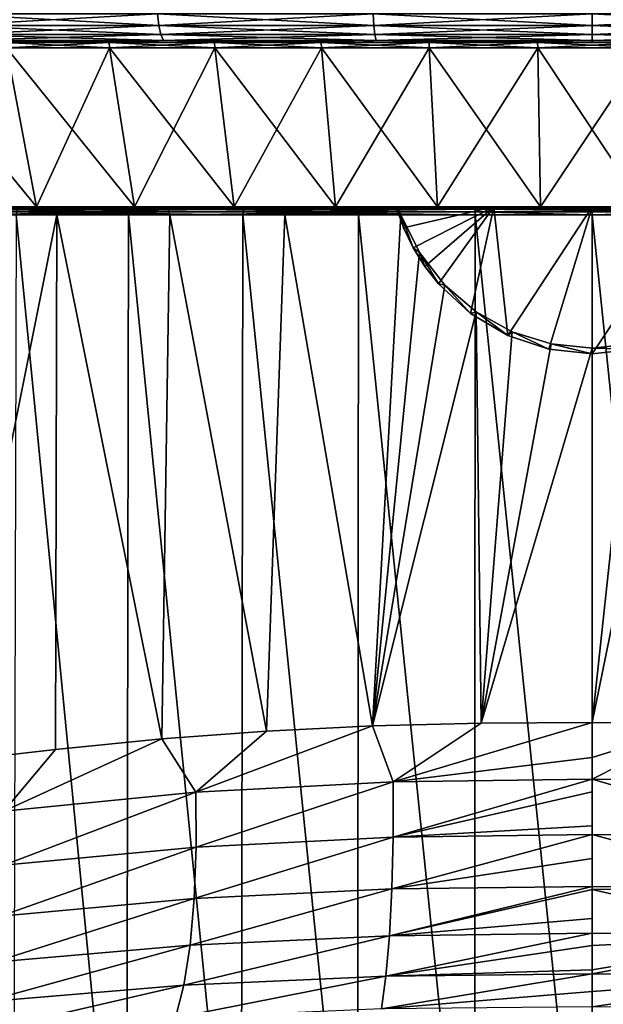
# Model space of a CAD drawing. Header units: metres. Extents: x -136 to 36, y -213 to -20.
# Tile 73 of 104: x -7 to 0, y -67 to -55. Entities that reach past the tile are written whole.
import ezdxf

# ---------------------------------------------------------------- set-up
doc = ezdxf.new("R2010")
doc.units = ezdxf.units.M
doc.layers.add('solid_11_382_033_XXX', color=7, linetype='CONTINUOUS')

msp = doc.modelspace()

# ---------------------------------------------------------------- linework, layer by layer
at = {"layer": 'solid_11_382_033_XXX'}
for points in [[(-7.858143, -55.15406, -21.590071), (-5.298555, -55.15406, -22.356361), (-7.833867, -55.29364, -21.523371)], [(-7.858143, -55.15406, 21.590071), (-7.833867, -55.29364, 21.523371), (-5.282186, -55.29364, 22.287294)], [(-5.298555, -55.15406, 22.356361), (-7.858143, -55.15406, 21.590071), (-5.282186, -55.29364, 22.287294)], [(-5.298555, -55.15406, -22.356361), (-5.282186, -55.29364, -22.287294), (-7.833867, -55.29364, -21.523371)], [(-5.298555, -55.15406, -22.356361), (-2.667313, -55.15406, -22.82032), (-5.282186, -55.29364, -22.287294)], [(-5.298555, -55.15406, 22.356361), (-5.282186, -55.29364, 22.287294), (-2.659073, -55.29364, 22.749819)], [(-2.667313, -55.15406, 22.82032), (-5.298555, -55.15406, 22.356361), (-2.659073, -55.29364, 22.749819)], [(-2.667313, -55.15406, -22.82032), (-2.659073, -55.29364, -22.749819), (-5.282186, -55.29364, -22.287294)], [(-2.667313, -55.15406, -22.82032), (0, -55.15406, -22.975674), (-2.659073, -55.29364, -22.749819)], [(-2.667313, -55.15406, 22.82032), (-2.659073, -55.29364, 22.749819), (0, -55.29364, 22.904694)], [(0, -55.15406, 22.975674), (-2.667313, -55.15406, 22.82032), (0, -55.29364, 22.904694)], [(0, -55.15406, -22.975674), (0, -55.29364, -22.904694), (-2.659073, -55.29364, -22.749819)], [(2.667313, -55.15406, -22.82032), (0, -55.29364, -22.904694), (0, -55.15406, -22.975674)], [(2.667313, -55.15406, -22.82032), (2.659073, -55.29364, -22.749819), (0, -55.29364, -22.904694)], [(2.659073, -55.29364, 22.749819), (0, -55.15406, 22.975674), (0, -55.29364, 22.904694)], [(2.667313, -55.15406, 22.82032), (0, -55.15406, 22.975674), (2.659073, -55.29364, 22.749819)], [(-7.833867, -55.29364, -21.523371), (-5.282186, -55.29364, -22.287294), (-7.796014, -55.404415, -21.419373)], [(-7.833867, -55.29364, 21.523371), (-7.796014, -55.404415, 21.419373), (-5.256663, -55.404415, 22.179604)], [(-5.282186, -55.29364, 22.287294), (-7.833867, -55.29364, 21.523371), (-5.256663, -55.404415, 22.179604)], [(-5.282186, -55.29364, -22.287294), (-5.256663, -55.404415, -22.179604), (-7.796014, -55.404415, -21.419373)], [(-5.282186, -55.29364, -22.287294), (-2.659073, -55.29364, -22.749819), (-5.256663, -55.404415, -22.179604)], [(-5.282186, -55.29364, 22.287294), (-5.256663, -55.404415, 22.179604), (-2.646224, -55.404415, 22.639894)], [(-2.659073, -55.29364, 22.749819), (-5.282186, -55.29364, 22.287294), (-2.646224, -55.404415, 22.639894)], [(-2.659073, -55.29364, -22.749819), (-2.646224, -55.404415, -22.639894), (-5.256663, -55.404415, -22.179604)], [(-2.659073, -55.29364, -22.749819), (0, -55.29364, -22.904694), (-2.646224, -55.404415, -22.639894)], [(-2.659073, -55.29364, 22.749819), (-2.646224, -55.404415, 22.639894), (0, -55.404415, 22.79402)], [(0, -55.29364, 22.904694), (-2.659073, -55.29364, 22.749819), (0, -55.404415, 22.79402)], [(0, -55.29364, -22.904694), (0, -55.404415, -22.79402), (-2.646224, -55.404415, -22.639894)], [(2.659073, -55.29364, -22.749819), (0, -55.404415, -22.79402), (0, -55.29364, -22.904694)], [(2.659073, -55.29364, -22.749819), (2.646224, -55.404415, -22.639894), (0, -55.404415, -22.79402)], [(2.646224, -55.404415, 22.639894), (0, -55.29364, 22.904694), (0, -55.404415, 22.79402)], [(2.659073, -55.29364, 22.749819), (0, -55.29364, 22.904694), (2.646224, -55.404415, 22.639894)], [(-7.796014, -55.404415, -21.419373), (-5.256663, -55.404415, -22.179604), (-7.748298, -55.475529, -21.288275)], [(-7.796014, -55.404415, 21.419373), (-7.748298, -55.475529, 21.288275), (-5.224489, -55.475529, 22.043854)], [(-5.256663, -55.404415, 22.179604), (-7.796014, -55.404415, 21.419373), (-5.224489, -55.475529, 22.043854)], [(-5.256663, -55.404415, -22.179604), (-5.224489, -55.475529, -22.043854), (-7.748298, -55.475529, -21.288275)], [(-5.256663, -55.404415, -22.179604), (-2.646224, -55.404415, -22.639894), (-5.224489, -55.475529, -22.043854)], [(-5.256663, -55.404415, 22.179604), (-5.224489, -55.475529, 22.043854), (-2.630028, -55.475529, 22.501328)], [(-2.646224, -55.404415, 22.639894), (-5.256663, -55.404415, 22.179604), (-2.630028, -55.475529, 22.501328)], [(-2.646224, -55.404415, -22.639894), (-2.630028, -55.475529, -22.501328), (-5.224489, -55.475529, -22.043854)], [(-2.646224, -55.404415, -22.639894), (0, -55.404415, -22.79402), (-2.630028, -55.475529, -22.501328)], [(-2.646224, -55.404415, 22.639894), (-2.630028, -55.475529, 22.501328), (0, -55.475529, 22.654509)], [(0, -55.404415, 22.79402), (-2.646224, -55.404415, 22.639894), (0, -55.475529, 22.654509)], [(0, -55.404415, -22.79402), (0, -55.475529, -22.654509), (-2.630028, -55.475529, -22.501328)], [(2.646224, -55.404415, -22.639894), (0, -55.475529, -22.654509), (0, -55.404415, -22.79402)], [(2.646224, -55.404415, -22.639894), (2.630028, -55.475529, -22.501328), (0, -55.475529, -22.654509)], [(2.630028, -55.475529, 22.501328), (0, -55.404415, 22.79402), (0, -55.475529, 22.654509)], [(2.646224, -55.404415, 22.639894), (0, -55.404415, 22.79402), (2.630028, -55.475529, 22.501328)], [(-7.748298, -55.475529, -21.288275), (-6.952848, -55.5, -21.398783), (-8.282773, -55.5, -20.919983)], [(-7.748298, -55.475529, 21.288275), (-8.282773, -55.5, 20.919983), (-6.952848, -55.5, 21.398783)], [(-7.146596, -55.5, -19.419609), (-8.282773, -55.5, -20.919983), (-6.952848, -55.5, -21.398783)], [(-7.146595, -55.5, 19.419607), (-6.952848, -55.5, 21.398783), (-8.282773, -55.5, 20.919983)], [(-7.748298, -55.475529, -21.288275), (-5.224489, -55.475529, -22.043854), (-6.952848, -55.5, -21.398783)], [(-7.748298, -55.475529, 21.288275), (-6.952848, -55.5, 21.398783), (-5.595489, -55.5, 21.793129)], [(-5.224489, -55.475529, 22.043854), (-7.748298, -55.475529, 21.288275), (-5.595489, -55.5, 21.793129)], [(-5.887693, -55.5, -19.837595), (-7.146596, -55.5, -19.419609), (-6.952848, -55.5, -21.398783)], [(-7.138559, -55.566582, -19.397772), (-7.146596, -55.5, -19.419609), (-5.887693, -55.5, -19.837595)], [(-7.146595, -55.5, 19.419607), (-5.887694, -55.5, 19.837591), (-6.952848, -55.5, 21.398783)], [(-5.881073, -55.566582, 19.815283), (-5.887694, -55.5, 19.837591), (-7.146595, -55.5, 19.419607)], [(-5.881073, -55.566582, 19.815283), (-7.146595, -55.5, 19.419607), (-7.138559, -55.566582, 19.397768)], [(-7.138559, -55.566582, -19.397772), (-5.887693, -55.5, -19.837595), (-5.881073, -55.566582, -19.815287)], [(-5.224489, -55.475529, -22.043854), (-5.595489, -55.5, -21.793129), (-6.952848, -55.5, -21.398783)], [(-5.887693, -55.5, -19.837595), (-6.952848, -55.5, -21.398783), (-5.595489, -55.5, -21.793129)], [(-5.887694, -55.5, 19.837591), (-5.595489, -55.5, 21.793129), (-6.952848, -55.5, 21.398783)], [(-5.887694, -55.5, 19.837591), (-4.604599, -55.5, 20.174059), (-5.595489, -55.5, 21.793129)], [(-4.59942, -55.566582, 20.151371), (-4.604599, -55.5, 20.174059), (-5.887694, -55.5, 19.837591)], [(-4.59942, -55.566582, 20.151371), (-5.887694, -55.5, 19.837591), (-5.881073, -55.566582, 19.815283)], [(-4.604598, -55.5, -20.174063), (-5.887693, -55.5, -19.837595), (-5.595489, -55.5, -21.793129)], [(-5.881073, -55.566582, -19.815287), (-5.887693, -55.5, -19.837595), (-4.604598, -55.5, -20.174063)], [(-5.881073, -55.566582, -19.815287), (-4.604598, -55.5, -20.174063), (-4.59942, -55.566582, -20.151375)], [(-5.224489, -55.475529, -22.043854), (-4.216041, -55.5, -22.101471), (-5.595489, -55.5, -21.793129)], [(-5.224489, -55.475529, 22.043854), (-5.595489, -55.5, 21.793129), (-4.216041, -55.5, 22.101471)], [(-4.604598, -55.5, -20.174063), (-5.595489, -55.5, -21.793129), (-4.216041, -55.5, -22.101471)], [(-4.604599, -55.5, 20.174059), (-4.216041, -55.5, 22.101471), (-5.595489, -55.5, 21.793129)], [(-5.224489, -55.475529, -22.043854), (-2.630028, -55.475529, -22.501328), (-4.216041, -55.5, -22.101471)], [(-5.224489, -55.475529, 22.043854), (-4.216041, -55.5, 22.101471), (-2.819959, -55.5, 22.322586)], [(-2.630028, -55.475529, 22.501328), (-5.224489, -55.475529, 22.043854), (-2.819959, -55.5, 22.322586)], [(-4.604599, -55.5, 20.174059), (-3.30258, -55.5, 20.427626), (-4.216041, -55.5, 22.101471)], [(-3.298867, -55.566582, 20.404654), (-3.30258, -55.5, 20.427626), (-4.604599, -55.5, 20.174059)], [(-3.298867, -55.566582, 20.404654), (-4.604599, -55.5, 20.174059), (-4.59942, -55.566582, 20.151371)], [(-3.302579, -55.5, -20.427629), (-4.604598, -55.5, -20.174063), (-4.216041, -55.5, -22.101471)], [(-4.59942, -55.566582, -20.151375), (-4.604598, -55.5, -20.174063), (-3.302579, -55.5, -20.427629)], [(-4.59942, -55.566582, -20.151375), (-3.302579, -55.5, -20.427629), (-3.298867, -55.566582, -20.404657)], [(-2.630028, -55.475529, -22.501328), (-2.819959, -55.5, -22.322586), (-4.216041, -55.5, -22.101471)], [(-3.302579, -55.5, -20.427629), (-4.216041, -55.5, -22.101471), (-2.819959, -55.5, -22.322586)], [(-3.30258, -55.5, 20.427626), (-2.819959, -55.5, 22.322586), (-4.216041, -55.5, 22.101471)], [(-3.30258, -55.5, 20.427626), (-1.986993, -55.5, 20.597252), (-2.819959, -55.5, 22.322586)], [(-1.984758, -55.566582, 20.574089), (-1.986993, -55.5, 20.597252), (-3.30258, -55.5, 20.427626)], [(-1.984758, -55.566582, 20.574089), (-3.30258, -55.5, 20.427626), (-3.298867, -55.566582, 20.404654)], [(-1.986991, -55.5, -20.597256), (-3.302579, -55.5, -20.427629), (-2.819959, -55.5, -22.322586)], [(-3.298867, -55.566582, -20.404657), (-3.302579, -55.5, -20.427629), (-1.986991, -55.5, -20.597256)], [(-3.298867, -55.566582, -20.404657), (-1.986991, -55.5, -20.597256), (-1.984758, -55.566582, -20.574093)], [(-2.630028, -55.475529, -22.501328), (-1.412744, -55.5, -22.455605), (-2.819959, -55.5, -22.322586)], [(-2.630028, -55.475529, 22.501328), (-2.819959, -55.5, 22.322586), (-1.412744, -55.5, 22.455605)], [(-1.986991, -55.5, -20.597256), (-2.819959, -55.5, -22.322586), (-1.412744, -55.5, -22.455605)], [(-1.986993, -55.5, 20.597252), (-1.412744, -55.5, 22.455605), (-2.819959, -55.5, 22.322586)], [(-2.630028, -55.475529, -22.501328), (0, -55.475529, -22.654509), (-1.412744, -55.5, -22.455605)], [(-2.630028, -55.475529, 22.501328), (-1.412744, -55.5, 22.455605), (0, -55.5, 22.5)], [(0, -55.475529, 22.654509), (-2.630028, -55.475529, 22.501328), (0, -55.5, 22.5)], [(-1.986993, -55.5, 20.597252), (-0.66324, -55.5, 20.68224), (-1.412744, -55.5, 22.455605)], [(-0.662493, -55.566582, 20.658981), (-0.66324, -55.5, 20.68224), (-1.986993, -55.5, 20.597252)], [(-0.662493, -55.566582, 20.658981), (-1.986993, -55.5, 20.597252), (-1.984758, -55.566582, 20.574089)], [(-0.663239, -55.5, -20.682243), (-1.986991, -55.5, -20.597256), (-1.412744, -55.5, -22.455605)], [(-1.984758, -55.566582, -20.574093), (-1.986991, -55.5, -20.597256), (-0.663239, -55.5, -20.682243)], [(-1.984758, -55.566582, -20.574093), (-0.663239, -55.5, -20.682243), (-0.662493, -55.566582, -20.658985)], [(0, -55.475529, -22.654509), (0, -55.5, -22.5), (-1.412744, -55.5, -22.455605)], [(-0.663239, -55.5, -20.682243), (-1.412744, -55.5, -22.455605), (0, -55.5, -22.5)], [(-0.66324, -55.5, 20.68224), (0, -55.5, 22.5), (-1.412744, -55.5, 22.455605)], [(-0.66324, -55.5, 20.68224), (0.663239, -55.5, 20.68224), (0, -55.5, 22.5)], [(0.662493, -55.566582, 20.658981), (0.663239, -55.5, 20.68224), (-0.66324, -55.5, 20.68224)], [(0.662493, -55.566582, 20.658981), (-0.66324, -55.5, 20.68224), (-0.662493, -55.566582, 20.658981)], [(0.66324, -55.5, -20.682243), (-0.663239, -55.5, -20.682243), (0, -55.5, -22.5)], [(-0.662493, -55.566582, -20.658985), (-0.663239, -55.5, -20.682243), (0.66324, -55.5, -20.682243)], [(-0.662493, -55.566582, -20.658985), (0.66324, -55.5, -20.682243), (0.662493, -55.566582, -20.658985)], [(2.630028, -55.475529, -22.501328), (1.412744, -55.5, -22.455605), (0, -55.5, -22.5)], [(2.630028, -55.475529, -22.501328), (0, -55.5, -22.5), (0, -55.475529, -22.654509)], [(0, -55.475529, 22.654509), (0, -55.5, 22.5), (1.412744, -55.5, 22.455605)], [(2.630028, -55.475529, 22.501328), (0, -55.475529, 22.654509), (1.412744, -55.5, 22.455605)], [(0.66324, -55.5, -20.682243), (0, -55.5, -22.5), (1.412744, -55.5, -22.455605)], [(0.663239, -55.5, 20.68224), (1.412744, -55.5, 22.455605), (0, -55.5, 22.5)], [(-6.77137, -57.50309, 18.400002), (-7.138559, -55.566582, 19.397768), (-8.366712, -55.566582, 18.900545)], [(-7.936351, -57.50309, 17.928352), (-6.77137, -57.50309, 18.400002), (-8.366712, -55.566582, 18.900545)], [(-6.771372, -57.50309, -18.400003), (-7.93635, -57.50309, -17.928356), (-7.138559, -55.566582, -19.397772)], [(-6.771372, -57.50309, -18.400003), (-7.138559, -55.566582, -19.397772), (-5.881073, -55.566582, -19.815287)], [(-5.578567, -57.50309, 18.79604), (-5.881073, -55.566582, 19.815283), (-7.138559, -55.566582, 19.397768)], [(-6.77137, -57.50309, 18.400002), (-5.578567, -57.50309, 18.79604), (-7.138559, -55.566582, 19.397768)], [(-5.578566, -57.50309, -18.796041), (-6.771372, -57.50309, -18.400003), (-5.881073, -55.566582, -19.815287)], [(-5.578566, -57.50309, -18.796041), (-5.881073, -55.566582, -19.815287), (-4.59942, -55.566582, -20.151375)], [(-4.362839, -57.50309, 19.11484), (-4.59942, -55.566582, 20.151371), (-5.881073, -55.566582, 19.815283)], [(-5.578567, -57.50309, 18.79604), (-4.362839, -57.50309, 19.11484), (-5.881073, -55.566582, 19.815283)], [(-4.362838, -57.50309, -19.114843), (-5.578566, -57.50309, -18.796041), (-4.59942, -55.566582, -20.151375)], [(-4.362838, -57.50309, -19.114843), (-4.59942, -55.566582, -20.151375), (-3.298867, -55.566582, -20.404657)], [(-3.129181, -57.50309, 19.355095), (-3.298867, -55.566582, 20.404654), (-4.59942, -55.566582, 20.151371)], [(-4.362839, -57.50309, 19.11484), (-3.129181, -57.50309, 19.355095), (-4.59942, -55.566582, 20.151371)], [(-3.129181, -57.50309, -19.355099), (-4.362838, -57.50309, -19.114843), (-3.298867, -55.566582, -20.404657)], [(-3.129181, -57.50309, -19.355099), (-3.298867, -55.566582, -20.404657), (-1.984758, -55.566582, -20.574093)], [(-1.882668, -57.50309, 19.515816), (-1.984758, -55.566582, 20.574089), (-3.298867, -55.566582, 20.404654)], [(-3.129181, -57.50309, 19.355095), (-1.882668, -57.50309, 19.515816), (-3.298867, -55.566582, 20.404654)], [(-1.882667, -57.50309, -19.515818), (-3.129181, -57.50309, -19.355099), (-1.984758, -55.566582, -20.574093)], [(-1.882667, -57.50309, -19.515818), (-1.984758, -55.566582, -20.574093), (-0.662493, -55.566582, -20.658985)], [(-0.628417, -57.50309, 19.59634), (-0.662493, -55.566582, 20.658981), (-1.984758, -55.566582, 20.574089)], [(-1.882668, -57.50309, 19.515816), (-0.628417, -57.50309, 19.59634), (-1.984758, -55.566582, 20.574089)], [(-0.628416, -57.50309, -19.596344), (-1.882667, -57.50309, -19.515818), (-0.662493, -55.566582, -20.658985)], [(-0.628416, -57.50309, -19.596344), (-0.662493, -55.566582, -20.658985), (0.662493, -55.566582, -20.658985)], [(0.628416, -57.50309, 19.59634), (0.662493, -55.566582, 20.658981), (-0.662493, -55.566582, 20.658981)], [(-0.628417, -57.50309, 19.59634), (0.628416, -57.50309, 19.59634), (-0.662493, -55.566582, 20.658981)], [(0.628417, -57.50309, -19.596344), (-0.628416, -57.50309, -19.596344), (0.662493, -55.566582, -20.658985)], [(-6.985097, -57.50309, 21.840586), (-6.77137, -57.50309, 18.400002), (-7.936351, -57.50309, 17.928352)], [(-7.893227, -57.50309, -21.464766), (-7.93635, -57.50309, -17.928356), (-6.771372, -57.50309, -18.400003)], [(-7.897924, -57.5107, -21.503805), (-7.893227, -57.50309, -21.464766), (-5.174163, -57.50309, -22.275894)], [(-5.173606, -57.5107, -22.315306), (-7.897924, -57.5107, -21.503805), (-5.174163, -57.50309, -22.275894)], [(-7.897391, -57.532406, -21.538582), (-7.897924, -57.5107, -21.503805), (-5.173606, -57.5107, -22.315306)], [(-5.168236, -57.532406, -22.349874), (-7.897391, -57.532406, -21.538582), (-5.173606, -57.5107, -22.315306)], [(-5.168236, -57.532406, -22.349874), (-7.891312, -57.564892, -21.56389), (-7.897391, -57.532406, -21.538582)], [(-7.893227, -57.50309, -21.464766), (-6.771372, -57.50309, -18.400003), (-5.578566, -57.50309, -18.796041)], [(-5.174163, -57.50309, -22.275894), (-7.893227, -57.50309, -21.464766), (-5.578566, -57.50309, -18.796041)], [(-5.168236, -57.532406, -22.349874), (-5.158448, -57.564892, -22.37438), (-7.891312, -57.564892, -21.56389)], [(-7.891312, -57.564892, -21.56389), (-5.158448, -57.564892, -22.37438), (-7.880388, -57.603088, -21.575949)], [(-5.158448, -57.564892, -22.37438), (-6.525495, -57.603088, -22.022976), (-7.880388, -57.603088, -21.575949)], [(-7.017092, -57.564892, 21.92738), (-7.02093, -57.603088, 21.934113), (-5.64944, -57.603088, 22.327284)], [(-7.008953, -57.532406, 21.907223), (-7.017092, -57.564892, 21.92738), (-4.253866, -57.564892, 22.627392)], [(-7.017092, -57.564892, 21.92738), (-5.64944, -57.603088, 22.327284), (-4.256212, -57.603088, 22.634665)], [(-4.253866, -57.564892, 22.627392), (-7.017092, -57.564892, 21.92738), (-4.256212, -57.603088, 22.634665)], [(-7.008953, -57.532406, 21.907223), (-4.248912, -57.532406, 22.606264), (-6.997727, -57.5107, 21.876722)], [(-7.008953, -57.532406, 21.907223), (-4.253866, -57.564892, 22.627392), (-4.248912, -57.532406, 22.606264)], [(-6.997727, -57.5107, 21.876722), (-4.24209, -57.5107, 22.574509), (-6.985097, -57.50309, 21.840586)], [(-4.248912, -57.532406, 22.606264), (-4.24209, -57.5107, 22.574509), (-6.997727, -57.5107, 21.876722)], [(-6.985097, -57.50309, 21.840586), (-4.234422, -57.50309, 22.53701), (-6.77137, -57.50309, 18.400002)], [(-4.24209, -57.5107, 22.574509), (-4.234422, -57.50309, 22.53701), (-6.985097, -57.50309, 21.840586)], [(-4.234422, -57.50309, 22.53701), (-5.578567, -57.50309, 18.79604), (-6.77137, -57.50309, 18.400002)], [(-5.158448, -57.564892, -22.37438), (-5.145493, -57.603088, -22.385138), (-6.525495, -57.603088, -22.022976)], [(-4.234422, -57.50309, 22.53701), (-4.362839, -57.50309, 19.11484), (-5.578567, -57.50309, 18.79604)], [(-5.174163, -57.50309, -22.275894), (-5.578566, -57.50309, -18.796041), (-4.362838, -57.50309, -19.114843)], [(-5.174163, -57.50309, -22.275894), (-4.362838, -57.50309, -19.114843), (-3.129181, -57.50309, -19.355099)], [(-5.174163, -57.50309, -22.275894), (-3.129181, -57.50309, -19.355099), (-2.389149, -57.50309, -22.580832)], [(-5.174163, -57.50309, -22.275894), (-2.389149, -57.50309, -22.580832), (-2.382498, -57.50309, -22.662931)], [(-5.174163, -57.50309, -22.275894), (-2.382498, -57.50309, -22.662931), (-2.37568, -57.50309, -22.744532)], [(-5.173606, -57.5107, -22.315306), (-5.174163, -57.50309, -22.275894), (-2.37568, -57.50309, -22.744532)], [(-5.173606, -57.5107, -22.315306), (-2.37568, -57.50309, -22.744532), (-2.37013, -57.51025, -22.782467)], [(-5.173606, -57.5107, -22.315306), (-2.37013, -57.51025, -22.782467), (-2.369888, -57.510696, -22.783594)], [(-5.168236, -57.532406, -22.349874), (-5.173606, -57.5107, -22.315306), (-2.369888, -57.510696, -22.783594)], [(-5.168236, -57.532406, -22.349874), (-2.369888, -57.510696, -22.783594), (-2.360121, -57.531448, -22.816288)], [(-5.168236, -57.532406, -22.349874), (-2.360121, -57.531448, -22.816288), (-2.359708, -57.532398, -22.817301)], [(-5.168236, -57.532406, -22.349874), (-2.359708, -57.532398, -22.817301), (-5.158448, -57.564892, -22.37438)], [(-5.158448, -57.564892, -22.37438), (-2.359708, -57.532398, -22.817301), (-2.346565, -57.564209, -22.840166)], [(-5.158448, -57.564892, -22.37438), (-2.346565, -57.564209, -22.840166), (-2.34629, -57.564896, -22.840483)], [(-5.158448, -57.564892, -22.37438), (-2.34629, -57.564896, -22.840483), (-5.145493, -57.603088, -22.385138)], [(-2.34629, -57.564896, -22.840483), (-3.74569, -57.603088, -22.661039), (-5.145493, -57.603088, -22.385138)], [(-4.234422, -57.50309, 22.53701), (-3.129181, -57.50309, 19.355095), (-4.362839, -57.50309, 19.11484)], [(-4.253866, -57.564892, 22.627392), (-4.256212, -57.603088, 22.634665), (-2.846606, -57.603088, 22.855072)], [(-4.248912, -57.532406, 22.606264), (-4.253866, -57.564892, 22.627392), (-1.425258, -57.564892, 22.980108)], [(-4.253866, -57.564892, 22.627392), (-2.846606, -57.603088, 22.855072), (-1.426047, -57.603088, 22.987656)], [(-1.425258, -57.564892, 22.980108), (-4.253866, -57.564892, 22.627392), (-1.426047, -57.603088, 22.987656)], [(-4.248912, -57.532406, 22.606264), (-1.423594, -57.532406, 22.95849), (-4.24209, -57.5107, 22.574509)], [(-4.248912, -57.532406, 22.606264), (-1.425258, -57.564892, 22.980108), (-1.423594, -57.532406, 22.95849)], [(-4.24209, -57.5107, 22.574509), (-1.421306, -57.5107, 22.9261), (-4.234422, -57.50309, 22.53701)], [(-1.423594, -57.532406, 22.95849), (-1.421306, -57.5107, 22.9261), (-4.24209, -57.5107, 22.574509)], [(-4.234422, -57.50309, 22.53701), (-1.418735, -57.50309, 22.887918), (-3.129181, -57.50309, 19.355095)], [(-1.421306, -57.5107, 22.9261), (-1.418735, -57.50309, 22.887918), (-4.234422, -57.50309, 22.53701)], [(-2.34629, -57.564896, -22.840483), (-2.331475, -57.603088, -22.849619), (-3.74569, -57.603088, -22.661039)], [(-2.389149, -57.50309, -22.580832), (-3.129181, -57.50309, -19.355099), (-1.882667, -57.50309, -19.515818)], [(-1.418735, -57.50309, 22.887918), (-1.882668, -57.50309, 19.515816), (-3.129181, -57.50309, 19.355095)], [(-1.19623, -57.50309, -22.675207), (-2.389149, -57.50309, -22.580832), (-1.882667, -57.50309, -19.515818)], [(-2.297093, -57.759777, -22.590368), (-2.382498, -57.50309, -22.662931), (-2.389149, -57.50309, -22.580832)], [(-1.19623, -57.50309, -22.675207), (-2.297093, -57.759777, -22.590368), (-2.389149, -57.50309, -22.580832)], [(-2.297093, -57.759777, -22.590368), (-2.37568, -57.50309, -22.744532), (-2.382498, -57.50309, -22.662931)], [(-2.297093, -57.759777, -22.590368), (-2.37013, -57.51025, -22.782467), (-2.37568, -57.50309, -22.744532)], [(-2.297093, -57.759777, -22.590368), (-2.369888, -57.510696, -22.783594), (-2.37013, -57.51025, -22.782467)], [(-2.297093, -57.759777, -22.590368), (-2.360121, -57.531448, -22.816288), (-2.369888, -57.510696, -22.783594)], [(-2.297093, -57.759777, -22.590368), (-2.359708, -57.532398, -22.817301), (-2.360121, -57.531448, -22.816288)], [(-2.297093, -57.759777, -22.590368), (-2.346565, -57.564209, -22.840166), (-2.359708, -57.532398, -22.817301)], [(-2.297093, -57.759777, -22.590368), (-2.34629, -57.564896, -22.840483), (-2.346565, -57.564209, -22.840166)], [(-2.297093, -57.759777, -22.590368), (-2.331475, -57.603088, -22.849619), (-2.34629, -57.564896, -22.840483)], [(-1.19623, -57.50309, -22.675207), (-2.179284, -58.00351, -22.602022), (-2.297093, -57.759777, -22.590368)], [(-1.19623, -57.50309, -22.675207), (-2.037183, -58.23193, -22.615253), (-2.179284, -58.00351, -22.602022)], [(-1.19623, -57.50309, -22.675207), (-1.872444, -58.442825, -22.629469), (-2.037183, -58.23193, -22.615253)], [(-1.418735, -57.50309, 22.887918), (-0.628417, -57.50309, 19.59634), (-1.882668, -57.50309, 19.515816)], [(-1.19623, -57.50309, -22.675207), (-1.882667, -57.50309, -19.515818), (-0.628416, -57.50309, -19.596344)], [(-1.19623, -57.50309, -22.675207), (-1.48262, -58.8041, -22.658308), (-1.872444, -58.442825, -22.629469)], [(-1.19623, -57.50309, -22.675207), (-1.02688, -59.0732, -22.683495), (-1.48262, -58.8041, -22.658308)], [(-1.425258, -57.564892, 22.980108), (-1.426047, -57.603088, 22.987656), (0, -57.603088, 23.031908)], [(-1.423594, -57.532406, 22.95849), (-1.425258, -57.564892, 22.980108), (1.425258, -57.564892, 22.980108)], [(1.425258, -57.564892, 22.980108), (-1.425258, -57.564892, 22.980108), (0, -57.603088, 23.031908)], [(-1.423594, -57.532406, 22.95849), (1.423594, -57.532406, 22.95849), (-1.421306, -57.5107, 22.9261)], [(-1.423594, -57.532406, 22.95849), (1.425258, -57.564892, 22.980108), (1.423594, -57.532406, 22.95849)], [(-1.421306, -57.5107, 22.9261), (1.421306, -57.5107, 22.9261), (-1.418735, -57.50309, 22.887918)], [(1.423594, -57.532406, 22.95849), (1.421306, -57.5107, 22.9261), (-1.421306, -57.5107, 22.9261)], [(-1.418735, -57.50309, 22.887918), (1.418735, -57.50309, 22.887918), (-0.628417, -57.50309, 19.59634)], [(1.421306, -57.5107, 22.9261), (1.418735, -57.50309, 22.887918), (-1.418735, -57.50309, 22.887918)], [(0, -57.50309, -22.706694), (-1.19623, -57.50309, -22.675207), (-0.628416, -57.50309, -19.596344)], [(0, -57.50309, -22.706694), (-1.02688, -59.0732, -22.683495), (-1.19623, -57.50309, -22.675207)], [(0, -57.50309, -22.706694), (-0.525232, -59.239262, -22.700628), (-1.02688, -59.0732, -22.683495)], [(1.418735, -57.50309, 22.887918), (0.628416, -57.50309, 19.59634), (-0.628417, -57.50309, 19.59634)], [(0, -57.50309, -22.706694), (-0.628416, -57.50309, -19.596344), (0.628417, -57.50309, -19.596344)], [(0, -57.50309, -22.706694), (0, -59.295399, -22.706694), (-0.525232, -59.239262, -22.700628)], [(1.19623, -57.50309, -22.675207), (0, -57.50309, -22.706694), (0.628417, -57.50309, -19.596344)], [(1.19623, -57.50309, -22.675207), (0.525232, -59.239262, -22.700628), (0, -59.295399, -22.706694)], [(1.19623, -57.50309, -22.675207), (0, -59.295399, -22.706694), (0, -57.50309, -22.706694)], [(1.425258, -57.564892, 22.980108), (0, -57.603088, 23.031908), (1.426047, -57.603088, 22.987656)], [(-7.880388, -57.603088, -21.575949), (-6.525495, -57.603088, -22.022976), (-7.859126, -64.266731, -21.583693)], [(-6.525495, -57.603088, -22.022976), (-6.541471, -64.116936, -22.018244), (-7.859126, -64.266731, -21.583693)], [(-7.055417, -71.429123, 21.923027), (-5.677426, -71.429977, 22.320175), (-7.02093, -57.603088, 21.934113)], [(-5.677426, -71.429977, 22.320175), (-5.64944, -57.603088, 22.327284), (-7.02093, -57.603088, 21.934113)], [(-6.525495, -57.603088, -22.022976), (-5.243993, -63.988171, -22.362301), (-6.541471, -64.116936, -22.018244)], [(-6.525495, -57.603088, -22.022976), (-5.145493, -57.603088, -22.385138), (-5.243993, -63.988171, -22.362301)], [(-5.677426, -71.429977, 22.320175), (-4.27735, -71.430969, 22.630674), (-5.64944, -57.603088, 22.327284)], [(-4.27735, -71.430969, 22.630674), (-4.256212, -57.603088, 22.634665), (-5.64944, -57.603088, 22.327284)], [(-5.145493, -57.603088, -22.385138), (-3.970367, -63.892998, -22.622808), (-5.243993, -63.988171, -22.362301)], [(-5.145493, -57.603088, -22.385138), (-3.74569, -57.603088, -22.661039), (-3.970367, -63.892998, -22.622808)], [(-4.27735, -71.430969, 22.630674), (-2.860638, -71.432129, 22.853317), (-4.256212, -57.603088, 22.634665)], [(-2.860638, -71.432129, 22.853317), (-2.846606, -57.603088, 22.855072), (-4.256212, -57.603088, 22.634665)], [(-3.74569, -57.603088, -22.661039), (-2.678405, -63.830456, -22.811607), (-3.970367, -63.892998, -22.622808)], [(-3.74569, -57.603088, -22.661039), (-2.331475, -57.603088, -22.849619), (-2.678405, -63.830456, -22.811607)], [(-2.860638, -71.432129, 22.853317), (-1.432806, -71.433487, 22.987236), (-2.846606, -57.603088, 22.855072)], [(-1.432806, -71.433487, 22.987236), (-1.426047, -57.603088, 22.987656), (-2.846606, -57.603088, 22.855072)], [(-2.331475, -57.603088, -22.849619), (-2.104144, -58.060665, -22.871641), (-2.678405, -63.830456, -22.811607)], [(-2.179284, -58.00351, -22.602022), (-2.104144, -58.060665, -22.871641), (-2.331475, -57.603088, -22.849619)], [(-2.297093, -57.759777, -22.590368), (-2.179284, -58.00351, -22.602022), (-2.331475, -57.603088, -22.849619)], [(-1.432806, -71.433487, 22.987236), (0, -71.434776, 23.031908), (-1.426047, -57.603088, 22.987656)], [(-1.426047, -57.603088, 22.987656), (0, -71.434776, 23.031908), (0, -57.603088, 23.031908)], [(0, -57.603088, 23.031908), (0, -71.434776, 23.031908), (1.432794, -71.433487, 22.987236)], [(1.426047, -57.603088, 22.987656), (0, -57.603088, 23.031908), (1.432794, -71.433487, 22.987236)], [(-2.104144, -58.060665, -22.871641), (-1.793322, -58.459213, -22.898073), (-2.678405, -63.830456, -22.811607)], [(-2.179284, -58.00351, -22.602022), (-2.037183, -58.23193, -22.615253), (-2.104144, -58.060665, -22.871641)], [(-1.872444, -58.442825, -22.629469), (-1.793322, -58.459213, -22.898073), (-2.104144, -58.060665, -22.871641)], [(-2.037183, -58.23193, -22.615253), (-1.872444, -58.442825, -22.629469), (-2.104144, -58.060665, -22.871641)], [(-1.793322, -58.459213, -22.898073), (-1.411487, -58.784996, -22.924742), (-2.678405, -63.830456, -22.811607)], [(-1.872444, -58.442825, -22.629469), (-1.48262, -58.8041, -22.658308), (-1.793322, -58.459213, -22.898073)], [(-1.48262, -58.8041, -22.658308), (-1.411487, -58.784996, -22.924742), (-1.793322, -58.459213, -22.898073)], [(-1.411487, -58.784996, -22.924742), (-1.352504, -63.796421, -22.928291), (-2.678405, -63.830456, -22.811607)], [(-1.48262, -58.8041, -22.658308), (-1.02688, -59.0732, -22.683495), (-1.411487, -58.784996, -22.924742)], [(-1.411487, -58.784996, -22.924742), (-0.973557, -59.026569, -22.947479), (-1.352504, -63.796421, -22.928291)], [(-1.02688, -59.0732, -22.683495), (-0.973557, -59.026569, -22.947479), (-1.411487, -58.784996, -22.924742)], [(-0.973557, -59.026569, -22.947479), (-0.496739, -59.17519, -22.962729), (-1.352504, -63.796421, -22.928291)], [(-1.02688, -59.0732, -22.683495), (-0.525232, -59.239262, -22.700628), (-0.973557, -59.026569, -22.947479)], [(-0.525232, -59.239262, -22.700628), (-0.496739, -59.17519, -22.962729), (-0.973557, -59.026569, -22.947479)], [(0, -63.786648, -22.968092), (0.496739, -59.17519, -22.962729), (0.973557, -59.026569, -22.947479)], [(1.352494, -63.796425, -22.928291), (0, -63.786648, -22.968092), (0.973557, -59.026569, -22.947479)], [(-0.496739, -59.17519, -22.962729), (0, -59.225361, -22.968092), (-1.352504, -63.796421, -22.928291)], [(-1.352504, -63.796421, -22.928291), (0, -59.225361, -22.968092), (0, -63.786648, -22.968092)], [(-0.525232, -59.239262, -22.700628), (0, -59.295399, -22.706694), (-0.496739, -59.17519, -22.962729)], [(0, -59.295399, -22.706694), (0, -59.225361, -22.968092), (-0.496739, -59.17519, -22.962729)], [(0, -63.786648, -22.968092), (0, -59.225361, -22.968092), (0.496739, -59.17519, -22.962729)], [(0.525232, -59.239262, -22.700628), (0.496739, -59.17519, -22.962729), (0, -59.225361, -22.968092)], [(0, -59.295399, -22.706694), (0.525232, -59.239262, -22.700628), (0, -59.225361, -22.968092)], [(-4.829213, -64.63913, -22.516314), (-3.970367, -63.892998, -22.622808), (-2.678405, -63.830456, -22.811607)], [(-4.829213, -64.63913, -22.516314), (-2.678405, -63.830456, -22.811607), (-2.424541, -64.510834, -22.900181)], [(-2.424541, -64.510834, -22.900181), (-2.678405, -63.830456, -22.811607), (-1.352504, -63.796421, -22.928291)], [(-2.424541, -64.510834, -22.900181), (-1.352504, -63.796421, -22.928291), (0, -63.786648, -22.968092)], [(-0.000032, -64.213112, -22.990892), (-2.424541, -64.510834, -22.900181), (0, -63.786648, -22.968092)], [(-0.000032, -64.213112, -22.990892), (1.352494, -63.796425, -22.928291), (-0.00005, -64.476967, -23.028111)], [(2.424451, -64.510841, -22.90019), (-0.00005, -64.476967, -23.028111), (1.352494, -63.796425, -22.928291)], [(-0.000032, -64.213112, -22.990892), (0, -63.786648, -22.968092), (1.352494, -63.796425, -22.928291)], [(-4.829213, -64.63913, -22.516314), (-5.243993, -63.988171, -22.362301), (-3.970367, -63.892998, -22.622808)], [(-7.172791, -64.867767, -21.883205), (-6.541471, -64.116936, -22.018244), (-5.243993, -63.988171, -22.362301)], [(-7.172791, -64.867767, -21.883205), (-5.243993, -63.988171, -22.362301), (-4.829213, -64.63913, -22.516314)], [(-7.172791, -64.867767, -21.883205), (-7.859126, -64.266731, -21.583693), (-6.541471, -64.116936, -22.018244)], [(-0.000032, -64.213112, -22.990892), (-0.00005, -64.476967, -23.028111), (-2.424541, -64.510834, -22.900181)], [(-4.829213, -64.63913, -22.516314), (-2.424541, -64.510834, -22.900181), (-4.825218, -65.307114, -22.699982)], [(-2.424541, -64.510834, -22.900181), (-2.426376, -65.18409, -23.080786), (-4.825218, -65.307114, -22.699982)], [(-0.00005, -64.476967, -23.028111), (-0.000061, -64.63472, -23.059029), (-2.426376, -65.18409, -23.080786)], [(-2.424541, -64.510834, -22.900181), (-0.00005, -64.476967, -23.028111), (-2.426376, -65.18409, -23.080786)], [(-0.00005, -64.476967, -23.028111), (-0.000094, -65.151825, -23.208267), (-0.000061, -64.63472, -23.059029)], [(2.426208, -65.18409, -23.080803), (-0.000094, -65.151825, -23.208267), (-0.00005, -64.476967, -23.028111)], [(2.424451, -64.510841, -22.90019), (2.426208, -65.18409, -23.080803), (-0.00005, -64.476967, -23.028111)], [(-7.172791, -64.867767, -21.883205), (-4.829213, -64.63913, -22.516314), (-7.172467, -65.528564, -22.069801)], [(-4.829213, -64.63913, -22.516314), (-4.825218, -65.307114, -22.699982), (-7.172467, -65.528564, -22.069801)], [(-0.000061, -64.63472, -23.059029), (-0.000087, -65.046654, -23.171728), (-2.426376, -65.18409, -23.080786)], [(-0.000061, -64.63472, -23.059029), (-0.000094, -65.151825, -23.208267), (-0.000087, -65.046654, -23.171728)], [(-0.000094, -65.151825, -23.208267), (-0.000111, -65.444229, -23.327703), (-2.44214, -65.815834, -23.374969)], [(-2.426376, -65.18409, -23.080786), (-0.000094, -65.151825, -23.208267), (-2.44214, -65.815834, -23.374969)], [(-0.000087, -65.046654, -23.171728), (-0.000094, -65.151825, -23.208267), (-2.426376, -65.18409, -23.080786)], [(-0.000094, -65.151825, -23.208267), (-0.000129, -65.785057, -23.503073), (-0.000111, -65.444229, -23.327703)], [(2.441911, -65.815834, -23.374992), (-0.000129, -65.785057, -23.503073), (-0.000094, -65.151825, -23.208267)], [(2.426208, -65.18409, -23.080803), (2.441911, -65.815834, -23.374992), (-0.000094, -65.151825, -23.208267)], [(-2.426376, -65.18409, -23.080786), (-2.44214, -65.815834, -23.374969), (-4.849116, -65.933975, -22.993952)], [(-4.825218, -65.307114, -22.699982), (-2.426376, -65.18409, -23.080786), (-4.849116, -65.933975, -22.993952)], [(-4.825218, -65.307114, -22.699982), (-4.849116, -65.933975, -22.993952), (-7.21252, -66.14875, -22.361744)], [(-7.172467, -65.528564, -22.069801), (-4.825218, -65.307114, -22.699982), (-7.21252, -66.14875, -22.361744)], [(-0.000111, -65.444229, -23.327703), (-0.000129, -65.785057, -23.503073), (-2.44214, -65.815834, -23.374969)], [(-2.44214, -65.815834, -23.374969), (-2.471353, -66.38681, -23.773756), (-4.90018, -66.50061, -23.389259)], [(-4.849116, -65.933975, -22.993952), (-2.44214, -65.815834, -23.374969), (-4.90018, -66.50061, -23.389259)], [(-0.000129, -65.785057, -23.503073), (-0.00013, -65.822906, -23.525179), (-2.471353, -66.38681, -23.773756)], [(-2.44214, -65.815834, -23.374969), (-0.000129, -65.785057, -23.503073), (-2.471353, -66.38681, -23.773756)], [(-0.00013, -65.822906, -23.525179), (-0.000147, -66.178368, -23.761902), (-2.471353, -66.38681, -23.773756)], [(-0.00013, -65.822906, -23.525179), (-0.000154, -66.357353, -23.90354), (-0.000147, -66.178368, -23.761902)], [(2.471081, -66.386803, -23.773783), (-0.000154, -66.357353, -23.90354), (-0.00013, -65.822906, -23.525179)], [(2.441911, -65.815834, -23.374992), (-0.00013, -65.822906, -23.525179), (-0.000129, -65.785057, -23.503073)], [(2.441911, -65.815834, -23.374992), (2.471081, -66.386803, -23.773783), (-0.00013, -65.822906, -23.525179)], [(-4.849116, -65.933975, -22.993952), (-4.90018, -66.50061, -23.389259), (-7.291728, -66.709427, -22.75013)], [(-7.21252, -66.14875, -22.361744), (-4.849116, -65.933975, -22.993952), (-7.291728, -66.709427, -22.75013)], [(-0.000147, -66.178368, -23.761902), (-0.000154, -66.357353, -23.90354), (-2.471353, -66.38681, -23.773756)], [(-2.471353, -66.38681, -23.773756), (-2.513124, -66.879601, -24.264988), (-4.976851, -66.989738, -23.873854)], [(-4.90018, -66.50061, -23.389259), (-2.471353, -66.38681, -23.773756), (-4.976851, -66.989738, -23.873854)], [(-0.000154, -66.357353, -23.90354), (-0.000159, -66.506569, -24.035173), (-2.513124, -66.879601, -24.264988)], [(-2.471353, -66.38681, -23.773756), (-0.000154, -66.357353, -23.90354), (-2.513124, -66.879601, -24.264988)], [(2.471081, -66.386803, -23.773783), (-0.000168, -66.851257, -24.397455), (-0.000167, -66.803764, -24.341879)], [(2.471081, -66.386803, -23.773783), (2.512827, -66.879593, -24.265017), (-0.000168, -66.851257, -24.397455)], [(2.471081, -66.386803, -23.773783), (-0.000167, -66.803764, -24.341879), (-0.000159, -66.506569, -24.035173)], [(2.471081, -66.386803, -23.773783), (-0.000159, -66.506569, -24.035173), (-0.000154, -66.357353, -23.90354)], [(-4.90018, -66.50061, -23.389259), (-4.976851, -66.989738, -23.873854), (-7.407676, -67.193481, -23.223112)], [(-7.291728, -66.709427, -22.75013), (-4.90018, -66.50061, -23.389259), (-7.407676, -67.193481, -23.223112)], [(-0.000159, -66.506569, -24.035173), (-0.000167, -66.803764, -24.341879), (-2.513124, -66.879601, -24.264988)], [(-0.000167, -66.803764, -24.341879), (-0.000168, -66.851257, -24.397455), (-2.513124, -66.879601, -24.264988)], [(-2.513124, -66.879601, -24.264988), (-2.56618, -67.279175, -24.833685), (-5.076793, -67.386436, -24.432953)], [(-4.976851, -66.989738, -23.873854), (-2.513124, -66.879601, -24.264988), (-5.076793, -67.386436, -24.432953)], [(-0.000168, -66.851257, -24.397455), (-0.000171, -67.066566, -24.678522), (-2.56618, -67.279175, -24.833685)], [(-2.513124, -66.879601, -24.264988), (-0.000168, -66.851257, -24.397455), (-2.56618, -67.279175, -24.833685)], [(2.512827, -66.879593, -24.265017), (-0.000172, -67.251709, -24.969757), (-0.000171, -67.066566, -24.678522)], [(2.512827, -66.879593, -24.265017), (2.565877, -67.279167, -24.833714), (-0.000172, -67.251709, -24.969757)], [(2.512827, -66.879593, -24.265017), (-0.000171, -67.066566, -24.678522), (-0.000168, -66.851257, -24.397455)], [(-4.976851, -66.989738, -23.873854), (-5.076793, -67.386436, -24.432953), (-7.556828, -67.586166, -23.766273)], [(-7.407676, -67.193481, -23.223112), (-4.976851, -66.989738, -23.873854), (-7.556828, -67.586166, -23.766273)], [(-0.000171, -67.066566, -24.678522), (-0.000172, -67.251709, -24.969757), (-2.56618, -67.279175, -24.833685)]]:
    msp.add_3dface(points, dxfattribs=at)

doc.saveas('drawing.dxf')
